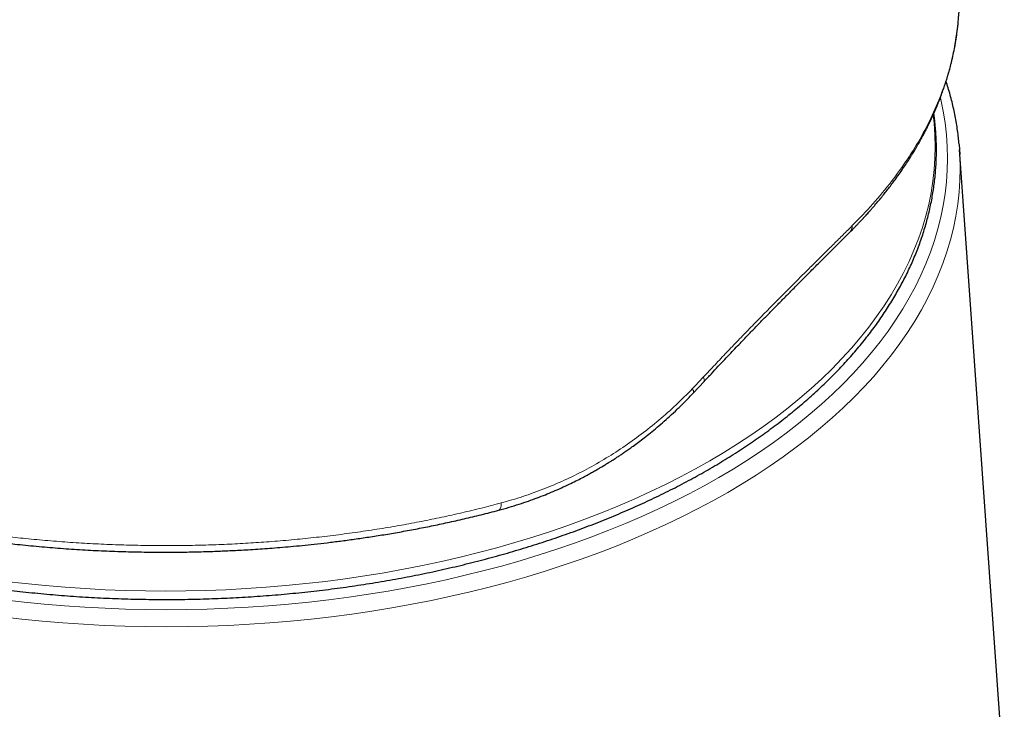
# Model space of a CAD drawing. Header units: millimetres. Extents: x 8 to 961, y 12 to 886.
# Tile 42 of 59: x 811 to 842, y 238 to 259. Entities that reach past the tile are written whole.
import ezdxf

# ---------------------------------------------------------------- set-up
doc = ezdxf.new("R2010")
doc.units = ezdxf.units.MM

msp = doc.modelspace()

# ---------------------------------------------------------------- linework, layer by layer
at = {"color": 7, "linetype": 'Continuous', "lineweight": 30}
for p, q in [((840.525, 259.163), (840.526, 259.179)), ((840.56, 255.298), (840.582, 254.982)), ((841.983, 235.193), (840.572, 255.142)), ((832.18, 247.467), (832.519, 247.829))]:
    msp.add_line(p, q, dxfattribs=at)
at = {"color": 252, "linetype": 'Continuous', "lineweight": 0, "flags": 128}
for points in [[(810.452, 240.957), (811.084, 240.884), (811.719, 240.821), (812.357, 240.768), (812.997, 240.724), (813.639, 240.69), (814.282, 240.666), (814.927, 240.651), (815.571, 240.646), (816.216, 240.651), (816.86, 240.666), (817.503, 240.69), (818.145, 240.724), (818.785, 240.768), (819.423, 240.821), (820.058, 240.884), (820.69, 240.957), (821.319, 241.039), (821.944, 241.131), (822.564, 241.232), (823.18, 241.342), (823.79, 241.462), (824.395, 241.59), (824.994, 241.728), (825.586, 241.875), (826.171, 242.031), (826.749, 242.195), (827.32, 242.369), (827.882, 242.551), (828.436, 242.741), (828.981, 242.939), (829.517, 243.146), (830.044, 243.361), (830.56, 243.584), (831.066, 243.814), (831.562, 244.052), (832.047, 244.297), (832.52, 244.55), (832.982, 244.809), (833.432, 245.076), (833.869, 245.349), (834.294, 245.629), (834.706, 245.915), (835.105, 246.207), (835.491, 246.506), (835.863, 246.809), (836.221, 247.119), (836.565, 247.434), (836.895, 247.753), (837.21, 248.078), (837.51, 248.407), (837.795, 248.741), (838.065, 249.079), (838.319, 249.421), (838.558, 249.767), (838.781, 250.116), (838.988, 250.468), (839.18, 250.823), (839.355, 251.182), (839.513, 251.542), (839.655, 251.905), (839.781, 252.27), (839.89, 252.637), (839.983, 253.005), (840.059, 253.375), (840.118, 253.745), (840.16, 254.117), (840.185, 254.488), (840.194, 254.86), (840.185, 255.233), (840.16, 255.604), (840.118, 255.976), (840.059, 256.346), (839.983, 256.716), (839.969, 256.775)], [(810.501, 241.538), (811.124, 241.467), (811.75, 241.404), (812.379, 241.352), (813.009, 241.309), (813.642, 241.275), (814.275, 241.251), (814.91, 241.237), (815.545, 241.232), (816.18, 241.237), (816.815, 241.251), (817.449, 241.275), (818.081, 241.309), (818.712, 241.352), (819.34, 241.404), (819.966, 241.467), (820.589, 241.538), (821.209, 241.619), (821.824, 241.709), (822.436, 241.809), (823.042, 241.918), (823.644, 242.035), (824.24, 242.162), (824.829, 242.298), (825.413, 242.443), (825.99, 242.596), (826.559, 242.759), (827.122, 242.929), (827.676, 243.108), (828.222, 243.296), (828.759, 243.492), (829.287, 243.695), (829.805, 243.907), (830.314, 244.126), (830.813, 244.353), (831.301, 244.588), (831.779, 244.829), (832.245, 245.078), (832.7, 245.334), (833.144, 245.597), (833.575, 245.866), (833.993, 246.142), (834.4, 246.424), (834.793, 246.712), (835.173, 247.005), (835.539, 247.305), (835.892, 247.61), (836.231, 247.92), (836.556, 248.235), (836.866, 248.555), (837.162, 248.879), (837.443, 249.208), (837.709, 249.541), (837.959, 249.878), (838.195, 250.218), (838.415, 250.562), (838.619, 250.91), (838.807, 251.26), (838.98, 251.613), (839.136, 251.968), (839.276, 252.326), (839.4, 252.685), (839.507, 253.047), (839.599, 253.41), (839.673, 253.774), (839.731, 254.139), (839.773, 254.505), (839.798, 254.871), (839.806, 255.238), (839.798, 255.604), (839.773, 255.971), (839.745, 256.234)], [(840.582, 254.982), (840.584, 254.931), (840.593, 254.553), (840.584, 254.175), (840.559, 253.797), (840.516, 253.419), (840.456, 253.043), (840.379, 252.667), (840.285, 252.293), (840.174, 251.92), (840.046, 251.549), (839.901, 251.181), (839.74, 250.814), (839.562, 250.45), (839.368, 250.089), (839.158, 249.731), (838.931, 249.376), (838.688, 249.025), (838.43, 248.677), (838.155, 248.334), (837.866, 247.995), (837.561, 247.66), (837.241, 247.33), (836.906, 247.005), (836.556, 246.685), (836.192, 246.371), (835.814, 246.062), (835.422, 245.759), (835.017, 245.462), (834.598, 245.172), (834.166, 244.887), (833.721, 244.61), (833.264, 244.339), (832.795, 244.075), (832.314, 243.818), (831.821, 243.569), (831.318, 243.327), (830.803, 243.093), (830.279, 242.867), (829.744, 242.648), (829.199, 242.438), (828.645, 242.236), (828.082, 242.043), (827.51, 241.858), (826.931, 241.682), (826.343, 241.515), (825.748, 241.357), (825.146, 241.207), (824.538, 241.067), (823.924, 240.936), (823.303, 240.815), (822.678, 240.703), (822.047, 240.6), (821.412, 240.507), (820.773, 240.424), (820.131, 240.35), (819.485, 240.286), (818.837, 240.231), (818.187, 240.187), (817.534, 240.152), (816.881, 240.128), (816.226, 240.113), (815.571, 240.108), (814.916, 240.113), (814.262, 240.128), (813.608, 240.152), (812.956, 240.187), (812.305, 240.231), (811.657, 240.286), (811.011, 240.35), (810.369, 240.424)], [(832.494, 247.968), (832.511, 247.934), (832.523, 247.903), (832.529, 247.876), (832.53, 247.854), (832.525, 247.836), (832.519, 247.829)], [(832.153, 247.607), (832.169, 247.575), (832.181, 247.546), (832.189, 247.52), (832.191, 247.498), (832.188, 247.48), (832.181, 247.467), (832.18, 247.467)], [(826.125, 244.007), (826.124, 243.959), (826.12, 243.915), (826.112, 243.876), (826.102, 243.843), (826.089, 243.817), (826.074, 243.797), (826.056, 243.783), (826.044, 243.779)]]:
    msp.add_lwpolyline(points, dxfattribs=at)
at = {"color": 252, "linetype": 'Continuous', "lineweight": 0}
msp.add_arc((836.903, 252.731), 0.287, 316.261, 1.971, dxfattribs=at)
for points, knots in [([(830.938, 289.795), (830.384, 289.709), (829.277, 289.536), (827.612, 289.25), (825.945, 288.945), (824.277, 288.618), (822.608, 288.27), (820.937, 287.901), (819.31, 287.523), (817.729, 287.137), (816.193, 286.746), (814.655, 286.337), (813.116, 285.912), (811.575, 285.47), (810.033, 285.011), (808.489, 284.535), (806.944, 284.043), (805.397, 283.534), (803.848, 283.01), (802.298, 282.468), (800.654, 281.878), (798.915, 281.235), (797.081, 280.535), (795.245, 279.814), (793.452, 279.089), (791.702, 278.362), (789.996, 277.636), (788.287, 276.892), (786.576, 276.129), (784.863, 275.348), (783.147, 274.549), (781.477, 273.755), (779.853, 272.968), (778.274, 272.188), (776.693, 271.395), (775.109, 270.587), (773.525, 269.764), (772.071, 268.993), (770.748, 268.279), (769.557, 267.625), (768.366, 266.959), (767.175, 266.281), (765.984, 265.589), (764.794, 264.882), (763.605, 264.161), (762.398, 263.411), (761.173, 262.632), (759.931, 261.821), (758.691, 260.991), (757.452, 260.141), (756.215, 259.272), (755.392, 258.676), (754.981, 258.377)], [0, 0, 0, 0, 0.022878, 0.045698, 0.068462, 0.091173, 0.113835, 0.136451, 0.159023, 0.179678, 0.200301, 0.220895, 0.241461, 0.262002, 0.282519, 0.303016, 0.323493, 0.343953, 0.364399, 0.384832, 0.405254, 0.429311, 0.45336, 0.477402, 0.501442, 0.523693, 0.545947, 0.568206, 0.590471, 0.612746, 0.635031, 0.65733, 0.677785, 0.698255, 0.718744, 0.73925, 0.75977, 0.7803, 0.795702, 0.811106, 0.826509, 0.841909, 0.857304, 0.872694, 0.888078, 0.903454, 0.919554, 0.935647, 0.951736, 0.967822, 0.983909, 1, 1, 1, 1]), ([(837.19, 252.741), (837.411, 252.968), (837.851, 253.421), (838.429, 254.122), (838.944, 254.837), (839.39, 255.567), (839.767, 256.312), (840.076, 257.07), (840.31, 257.837), (840.465, 258.536), (840.507, 258.979), (840.525, 259.163)], [0, 0, 0, 0, 0.115353, 0.230022, 0.344325, 0.45859, 0.573148, 0.68833, 0.8036, 0.918351, 1, 1, 1, 1]), ([(832.494, 247.968), (832.617, 248.1), (832.864, 248.363), (833.231, 248.749), (833.594, 249.128), (833.954, 249.499), (834.308, 249.861), (834.657, 250.216), (835, 250.562), (835.337, 250.9), (835.667, 251.229), (835.99, 251.55), (836.304, 251.862), (836.609, 252.164), (836.906, 252.459), (837.096, 252.647), (837.19, 252.741)], [0, 0, 0, 0, 0.071994, 0.143794, 0.215426, 0.286918, 0.358296, 0.429586, 0.500814, 0.572007, 0.643192, 0.714396, 0.785649, 0.856979, 0.928419, 1, 1, 1, 1]), ([(832.153, 247.607), (832.21, 247.667), (832.324, 247.787), (832.437, 247.908), (832.494, 247.968)], [0, 0, 0, 0, 0.500153, 1, 1, 1, 1]), ([(826.125, 244.007), (826.352, 244.072), (826.804, 244.201), (827.468, 244.442), (828.116, 244.716), (828.749, 245.026), (829.365, 245.372), (829.963, 245.751), (830.542, 246.165), (831.101, 246.612), (831.641, 247.09), (831.982, 247.435), (832.153, 247.607)], [0, 0, 0, 0, 0.100232, 0.2002047, 0.2999955, 0.3996806, 0.4993357, 0.5990384, 0.6988688, 0.7989114, 0.8992562, 1, 1, 1, 1]), ([(797.864, 246.832), (798.035, 246.735), (798.375, 246.542), (798.904, 246.264), (799.444, 245.996), (799.997, 245.738), (800.562, 245.489), (801.128, 245.256), (801.695, 245.036), (802.26, 244.829), (802.836, 244.63), (803.423, 244.44), (804.031, 244.255), (804.659, 244.076), (805.308, 243.904), (805.963, 243.744), (806.625, 243.594), (807.293, 243.455), (807.955, 243.33), (808.609, 243.218), (809.256, 243.117), (809.907, 243.026), (810.563, 242.946), (811.237, 242.873), (811.927, 242.811), (812.634, 242.758), (813.342, 242.717), (814.051, 242.687), (814.761, 242.669), (815.458, 242.662), (816.141, 242.666), (816.811, 242.68), (817.479, 242.705), (818.146, 242.739), (818.825, 242.785), (819.514, 242.843), (820.215, 242.913), (820.912, 242.994), (821.605, 243.087), (822.294, 243.191), (822.966, 243.305), (823.619, 243.426), (824.254, 243.556), (824.884, 243.696), (825.509, 243.845), (825.92, 243.953), (826.125, 244.007)], [0, 0, 0, 0, 0.023531, 0.046955, 0.070297, 0.093578, 0.11682, 0.140046, 0.161947, 0.183869, 0.205826, 0.227836, 0.249912, 0.273333, 0.296697, 0.320015, 0.343299, 0.366562, 0.389814, 0.411739, 0.433675, 0.455631, 0.477618, 0.499643, 0.523017, 0.546371, 0.569708, 0.593031, 0.616343, 0.639645, 0.661609, 0.68357, 0.705528, 0.727487, 0.749447, 0.772744, 0.796049, 0.819364, 0.842694, 0.866042, 0.889411, 0.911468, 0.933552, 0.955665, 0.977813, 1, 1, 1, 1])]:
    msp.add_open_spline(points, degree=3, knots=knots, dxfattribs=at)
at = {"color": 7, "linetype": 'Continuous', "lineweight": 30}
for points, knots in [([(840.532, 259.179), (840.534, 259.205), (840.54, 259.264), (840.548, 259.358), (840.557, 259.461), (840.567, 259.575), (840.577, 259.694), (840.587, 259.816), (840.598, 259.954), (840.609, 260.096), (840.621, 260.244), (840.631, 260.375), (840.64, 260.51), (840.65, 260.648), (840.661, 260.795), (840.672, 260.955), (840.683, 261.119), (840.693, 261.275), (840.702, 261.416), (840.71, 261.558), (840.717, 261.671), (840.722, 261.755), (840.725, 261.808), (840.728, 261.866), (840.732, 261.927), (840.735, 261.986), (840.738, 262.036), (840.74, 262.08), (840.743, 262.129), (840.746, 262.191), (840.75, 262.265), (840.754, 262.344), (840.757, 262.422), (840.761, 262.498), (840.765, 262.57), (840.768, 262.637), (840.771, 262.697), (840.773, 262.748), (840.775, 262.792), (840.777, 262.838), (840.779, 262.893), (840.782, 262.953), (840.784, 263.012), (840.787, 263.083), (840.791, 263.169), (840.795, 263.274), (840.799, 263.378), (840.803, 263.486), (840.806, 263.598), (840.81, 263.717), (840.814, 263.831), (840.817, 263.935), (840.82, 264.032), (840.823, 264.126), (840.825, 264.217), (840.827, 264.308), (840.83, 264.434), (840.834, 264.585), (840.838, 264.77), (840.841, 264.957), (840.844, 265.156), (840.846, 265.348), (840.848, 265.497), (840.849, 265.613), (840.849, 265.704), (840.85, 265.797), (840.85, 265.885), (840.851, 265.965), (840.851, 266.04), (840.851, 266.112), (840.851, 266.178), (840.851, 266.236), (840.851, 266.289), (840.851, 266.348), (840.851, 266.419), (840.85, 266.503), (840.85, 266.591), (840.85, 266.684), (840.849, 266.78), (840.848, 266.878), (840.847, 266.963), (840.847, 267.033), (840.846, 267.09), (840.845, 267.141), (840.845, 267.198), (840.844, 267.269), (840.842, 267.355), (840.841, 267.446), (840.839, 267.539), (840.838, 267.631), (840.836, 267.72), (840.834, 267.803), (840.833, 267.874), (840.831, 267.934), (840.83, 267.986), (840.829, 268.041), (840.827, 268.108), (840.825, 268.186), (840.823, 268.27), (840.82, 268.361), (840.817, 268.458), (840.814, 268.559), (840.811, 268.643), (840.809, 268.709), (840.808, 268.758), (840.806, 268.799), (840.805, 268.839), (840.803, 268.883), (840.801, 268.94), (840.799, 269.01), (840.795, 269.101), (840.791, 269.207), (840.786, 269.322), (840.782, 269.428), (840.777, 269.523), (840.774, 269.596), (840.772, 269.649), (840.77, 269.684), (840.768, 269.719), (840.766, 269.76), (840.764, 269.815), (840.76, 269.883), (840.755, 269.982), (840.749, 270.099), (840.743, 270.226), (840.737, 270.334), (840.731, 270.428), (840.727, 270.511), (840.722, 270.584), (840.718, 270.651), (840.714, 270.718), (840.709, 270.793), (840.704, 270.879), (840.698, 270.969), (840.693, 271.058), (840.687, 271.145), (840.679, 271.257), (840.67, 271.391), (840.659, 271.547), (840.647, 271.704), (840.634, 271.869), (840.621, 272.047), (840.608, 272.2), (840.598, 272.323), (840.591, 272.411), (840.583, 272.497), (840.576, 272.576), (840.57, 272.646), (840.565, 272.706), (840.559, 272.772), (840.551, 272.856), (840.541, 272.965), (840.53, 273.09), (840.517, 273.223), (840.504, 273.356), (840.491, 273.488), (840.478, 273.616), (840.465, 273.737), (840.454, 273.846), (840.444, 273.942), (840.433, 274.041), (840.421, 274.153), (840.406, 274.288), (840.389, 274.443), (840.373, 274.577), (840.361, 274.682), (840.353, 274.746), (840.347, 274.801), (840.341, 274.846), (840.337, 274.883), (840.333, 274.915), (840.329, 274.951), (840.323, 275), (840.315, 275.064), (840.305, 275.145), (840.294, 275.233), (840.283, 275.321), (840.272, 275.406), (840.262, 275.485), (840.25, 275.577), (840.237, 275.679), (840.222, 275.787), (840.21, 275.883), (840.198, 275.967), (840.187, 276.048), (840.175, 276.134), (840.162, 276.233), (840.146, 276.345), (840.129, 276.467), (840.108, 276.61), (840.084, 276.775), (840.057, 276.956), (840.031, 277.129), (840.007, 277.28), (839.987, 277.409), (839.969, 277.522), (839.951, 277.635), (839.932, 277.754), (839.91, 277.887), (839.886, 278.035), (839.863, 278.174), (839.841, 278.302), (839.822, 278.414), (839.802, 278.526), (839.784, 278.63), (839.77, 278.713), (839.759, 278.776), (839.75, 278.825), (839.742, 278.872), (839.732, 278.923), (839.717, 279.007), (839.696, 279.126), (839.667, 279.282), (839.636, 279.448), (839.603, 279.623), (839.574, 279.777), (839.549, 279.908), (839.528, 280.014), (839.507, 280.122), (839.486, 280.226), (839.467, 280.32), (839.452, 280.396), (839.441, 280.451), (839.433, 280.49), (839.426, 280.524), (839.417, 280.566), (839.406, 280.623), (839.391, 280.695), (839.374, 280.777), (839.346, 280.913), (839.308, 281.092), (839.263, 281.302), (839.223, 281.488), (839.187, 281.652), (839.154, 281.801), (839.126, 281.926), (839.103, 282.027), (839.085, 282.107), (839.071, 282.168), (839.06, 282.213), (839.053, 282.245), (839.046, 282.275), (839.038, 282.309), (839.027, 282.356), (839.012, 282.424), (838.99, 282.518), (838.963, 282.634), (838.937, 282.741), (838.921, 282.809), (838.916, 282.831)], [0, 0, 0, 0, 0.0032713, 0.0072598, 0.0115832, 0.0159263, 0.0212802, 0.0261843, 0.0309247, 0.0382828, 0.0437094, 0.0491055, 0.0544641, 0.0602461, 0.0660873, 0.0726003, 0.0800611, 0.0862126, 0.091875, 0.0974687, 0.1037403, 0.1057971, 0.107921, 0.1102874, 0.1128961, 0.1154691, 0.1175483, 0.1191375, 0.1208393, 0.1236308, 0.1267774, 0.130059, 0.1333179, 0.1364608, 0.1394786, 0.1422552, 0.1447551, 0.1468814, 0.1484917, 0.1502293, 0.1526536, 0.1552573, 0.1576777, 0.1599176, 0.1640993, 0.1683353, 0.1728711, 0.1770063, 0.1816759, 0.1867802, 0.1918173, 0.1957515, 0.1997668, 0.2038155, 0.2074285, 0.2110694, 0.2151507, 0.2229925, 0.2298894, 0.2380651, 0.2464965, 0.2546434, 0.2617411, 0.2650755, 0.2690713, 0.2730605, 0.2767145, 0.2800337, 0.2830182, 0.2861424, 0.2888997, 0.2912914, 0.293365, 0.295568, 0.2985953, 0.3023203, 0.3060068, 0.3095353, 0.3139174, 0.3180294, 0.3217724, 0.3245275, 0.3268794, 0.3288283, 0.3309435, 0.3339506, 0.3377561, 0.3416336, 0.3454318, 0.3493259, 0.3531332, 0.3566583, 0.359653, 0.3621166, 0.3640986, 0.3662038, 0.3690126, 0.3724798, 0.3760343, 0.3795024, 0.3839133, 0.3881763, 0.3921577, 0.3944726, 0.3964959, 0.3982279, 0.3996856, 0.4014625, 0.4038522, 0.4068544, 0.4102166, 0.4153439, 0.4201387, 0.4246014, 0.4286776, 0.4321472, 0.4338186, 0.4352919, 0.4365808, 0.438228, 0.4405151, 0.4434416, 0.4468146, 0.452918, 0.4582391, 0.4627789, 0.4666305, 0.4700878, 0.4731731, 0.4759393, 0.478513, 0.481675, 0.4854149, 0.4892877, 0.4930528, 0.4967103, 0.5002602, 0.5072186, 0.5135984, 0.5200918, 0.5270199, 0.5346178, 0.5426446, 0.5464293, 0.5501599, 0.5538363, 0.5573003, 0.5602691, 0.5627376, 0.5649259, 0.5686565, 0.5733092, 0.5788269, 0.5844868, 0.5901818, 0.5957957, 0.6013287, 0.606576, 0.6112053, 0.6152128, 0.618852, 0.6238733, 0.6295495, 0.6361274, 0.6436314, 0.6467385, 0.6494883, 0.6518343, 0.6537767, 0.6553156, 0.6564932, 0.6579495, 0.6599012, 0.6627381, 0.6662213, 0.6701937, 0.6740181, 0.6776271, 0.6810208, 0.6841994, 0.6894686, 0.6940477, 0.6981505, 0.7017278, 0.7049291, 0.7085099, 0.712767, 0.7176956, 0.7229805, 0.7284237, 0.7361664, 0.7442067, 0.7518453, 0.7584805, 0.7637338, 0.7685205, 0.773146, 0.7782443, 0.7839898, 0.7903796, 0.7974094, 0.8020578, 0.8069483, 0.8120334, 0.8165965, 0.8203968, 0.822848, 0.8248308, 0.8267603, 0.8289511, 0.8314028, 0.8376895, 0.8444712, 0.8517227, 0.8593715, 0.8672824, 0.8718356, 0.8764701, 0.8811858, 0.8859321, 0.8900716, 0.8934131, 0.8959574, 0.8972843, 0.8985053, 0.9003446, 0.9028343, 0.905974, 0.9097437, 0.9136375, 0.9238386, 0.9332973, 0.9411167, 0.948346, 0.9549163, 0.9607816, 0.964702, 0.9682302, 0.971383, 0.9727947, 0.9741733, 0.9755188, 0.9768484, 0.9786009, 0.9817276, 0.985853, 0.990976, 0.9970955, 1, 1, 1, 1]), ([(837.111, 252.532), (837.143, 252.564), (837.202, 252.624), (837.284, 252.708), (837.355, 252.781), (837.413, 252.843), (837.461, 252.893), (837.497, 252.932), (837.522, 252.959), (837.539, 252.977), (837.552, 252.992), (837.567, 253.008), (837.587, 253.029), (837.615, 253.06), (837.654, 253.103), (837.705, 253.159), (837.764, 253.226), (837.832, 253.303), (837.922, 253.407), (838.028, 253.533), (838.147, 253.677), (838.259, 253.818), (838.366, 253.954), (838.466, 254.087), (838.577, 254.236), (838.695, 254.401), (838.818, 254.58), (838.931, 254.751), (839.037, 254.917), (839.122, 255.055), (839.189, 255.167), (839.238, 255.251), (839.283, 255.329), (839.322, 255.398), (839.354, 255.457), (839.383, 255.509), (839.415, 255.568), (839.456, 255.644), (839.507, 255.742), (839.563, 255.854), (839.626, 255.98), (839.693, 256.122), (839.761, 256.272), (839.829, 256.429), (839.897, 256.592), (839.951, 256.729), (839.991, 256.836), (840.019, 256.91), (840.046, 256.986), (840.074, 257.064), (840.1, 257.142), (840.124, 257.213), (840.143, 257.274), (840.159, 257.323), (840.172, 257.364), (840.182, 257.397), (840.19, 257.423), (840.199, 257.452), (840.21, 257.491), (840.225, 257.543), (840.243, 257.605), (840.263, 257.678), (840.285, 257.762), (840.309, 257.856), (840.334, 257.958), (840.37, 258.113), (840.413, 258.322), (840.461, 258.59), (840.503, 258.872), (840.522, 259.067), (840.533, 259.166)], [0, 0, 0, 0, 0.015952, 0.029978, 0.042085, 0.052277, 0.060558, 0.066929, 0.071395, 0.073955, 0.075882, 0.078514, 0.081964, 0.086233, 0.093749, 0.102932, 0.113779, 0.126289, 0.140458, 0.163908, 0.187023, 0.209386, 0.231, 0.251869, 0.271996, 0.301309, 0.328904, 0.35505, 0.38041, 0.405019, 0.418234, 0.431223, 0.443276, 0.453588, 0.462521, 0.469638, 0.476964, 0.489361, 0.50389, 0.520557, 0.539366, 0.560327, 0.583473, 0.605661, 0.629562, 0.655186, 0.665726, 0.676536, 0.687615, 0.698956, 0.710544, 0.721342, 0.72981, 0.737018, 0.742967, 0.747659, 0.751112, 0.754428, 0.760683, 0.768213, 0.777017, 0.787863, 0.800167, 0.813929, 0.829088, 0.844833, 0.88116, 0.919126, 0.958737, 1, 1, 1, 1]), ([(840.559, 255.303), (840.552, 255.373), (840.538, 255.519), (840.51, 255.739), (840.475, 255.964), (840.435, 256.19), (840.388, 256.414), (840.336, 256.639), (840.277, 256.862), (840.215, 257.079), (840.17, 257.221), (840.148, 257.289)], [0, 0, 0, 0, 0.105107, 0.218036, 0.330996, 0.443995, 0.557039, 0.670135, 0.783286, 0.896499, 1, 1, 1, 1]), ([(791.421, 253.429), (791.427, 253.4), (791.448, 253.296), (791.489, 253.12), (791.546, 252.9), (791.608, 252.681), (791.676, 252.462), (791.751, 252.244), (791.831, 252.027), (791.917, 251.81), (792.008, 251.594), (792.106, 251.379), (792.209, 251.165), (792.318, 250.952), (792.433, 250.74), (792.554, 250.529), (792.68, 250.319), (792.812, 250.11), (792.949, 249.902), (793.092, 249.696), (793.241, 249.491), (793.395, 249.288), (793.555, 249.086), (793.72, 248.885), (793.89, 248.686), (794.066, 248.489), (794.247, 248.293), (794.433, 248.099), (794.625, 247.906), (794.822, 247.716), (795.023, 247.527), (795.23, 247.341), (795.442, 247.156), (795.659, 246.973), (795.881, 246.792), (796.107, 246.614), (796.338, 246.437), (796.574, 246.263), (796.815, 246.09), (797.06, 245.921), (797.31, 245.753), (797.564, 245.588), (797.823, 245.425), (798.086, 245.264), (798.288, 245.145), (798.45, 245.051), (798.612, 244.958), (798.844, 244.829), (799.122, 244.678), (799.405, 244.529), (799.692, 244.383), (799.983, 244.24), (800.277, 244.1), (800.575, 243.962), (800.877, 243.827), (801.183, 243.695), (801.492, 243.565), (801.804, 243.439), (802.12, 243.315), (802.439, 243.195), (802.761, 243.077), (803.086, 242.962), (803.414, 242.85), (803.746, 242.741), (804.08, 242.635), (804.417, 242.533), (804.756, 242.433), (805.099, 242.336), (805.444, 242.243), (805.791, 242.153), (806.14, 242.066), (806.492, 241.982), (806.847, 241.901), (807.203, 241.824), (807.561, 241.749), (807.921, 241.678), (808.283, 241.611), (808.647, 241.546), (809.013, 241.485), (809.38, 241.428), (809.749, 241.373), (810.119, 241.322), (810.49, 241.275), (810.863, 241.231), (811.236, 241.19), (811.611, 241.152), (811.987, 241.118), (812.364, 241.088), (812.741, 241.06), (813.119, 241.037), (813.498, 241.016), (813.877, 241), (814.256, 240.986), (814.636, 240.976), (815.016, 240.97), (815.397, 240.967), (815.777, 240.967), (816.157, 240.971), (816.537, 240.978), (816.917, 240.989), (817.296, 241.003), (817.675, 241.021), (818.054, 241.042), (818.432, 241.066), (818.809, 241.094), (819.186, 241.125), (819.561, 241.16), (819.936, 241.198), (820.309, 241.24), (820.681, 241.285), (821.053, 241.333), (821.422, 241.385), (821.791, 241.44), (822.157, 241.498), (822.523, 241.56), (822.886, 241.625), (823.248, 241.694), (823.608, 241.765), (823.965, 241.84), (824.321, 241.918), (824.675, 242), (825.026, 242.084), (825.375, 242.172), (825.722, 242.263), (826.067, 242.357), (826.408, 242.454), (826.747, 242.555), (827.084, 242.658), (827.417, 242.765), (827.748, 242.874), (828.075, 242.987), (828.4, 243.102), (828.722, 243.221), (829.04, 243.342), (829.355, 243.466), (829.666, 243.593), (829.975, 243.723), (830.279, 243.856), (830.58, 243.992), (830.878, 244.13), (831.171, 244.271), (831.461, 244.415), (831.747, 244.561), (832.029, 244.71), (832.307, 244.862), (832.581, 245.016), (832.851, 245.173), (833.116, 245.332), (833.377, 245.493), (833.634, 245.657), (833.887, 245.824), (834.135, 245.992), (834.378, 246.163), (834.617, 246.336), (834.851, 246.512), (835.08, 246.689), (835.305, 246.869), (835.524, 247.051), (835.739, 247.234), (835.949, 247.42), (836.154, 247.608), (836.353, 247.797), (836.548, 247.989), (836.738, 248.182), (836.922, 248.377), (837.101, 248.573), (837.274, 248.771), (837.443, 248.971), (837.605, 249.173), (837.763, 249.376), (837.915, 249.58), (838.061, 249.786), (838.202, 249.993), (838.337, 250.201), (838.467, 250.41), (838.59, 250.621), (838.709, 250.833), (838.821, 251.046), (838.928, 251.26), (839.029, 251.474), (839.124, 251.69), (839.213, 251.907), (839.296, 252.124), (839.374, 252.342), (839.446, 252.561), (839.511, 252.78), (839.571, 253), (839.625, 253.22), (839.673, 253.44), (839.715, 253.662), (839.751, 253.883), (839.782, 254.105), (839.806, 254.327), (839.824, 254.549), (839.836, 254.771), (839.843, 254.993), (839.843, 255.215), (839.838, 255.438), (839.826, 255.66), (839.809, 255.882), (839.788, 256.087), (839.77, 256.218), (839.762, 256.275)], [0, 0, 0, 0, 0.002012, 0.007018, 0.012025, 0.017034, 0.022046, 0.02706, 0.032077, 0.037096, 0.042118, 0.047143, 0.05217, 0.0572, 0.062232, 0.067268, 0.072305, 0.077345, 0.082388, 0.087432, 0.092479, 0.097528, 0.102579, 0.107631, 0.112685, 0.117741, 0.122798, 0.127856, 0.132915, 0.137976, 0.143037, 0.148099, 0.153162, 0.158225, 0.16329, 0.168354, 0.173419, 0.178484, 0.18355, 0.188615, 0.193681, 0.198747, 0.203813, 0.208879, 0.213944, 0.215303, 0.217972, 0.223038, 0.228103, 0.233169, 0.238234, 0.243299, 0.248364, 0.253428, 0.258493, 0.263557, 0.268621, 0.273684, 0.278748, 0.283811, 0.288874, 0.293937, 0.298999, 0.304061, 0.309123, 0.314185, 0.319246, 0.324307, 0.329368, 0.334429, 0.339489, 0.34455, 0.34961, 0.354669, 0.359729, 0.364789, 0.369848, 0.374907, 0.379966, 0.385025, 0.390083, 0.395142, 0.4002, 0.405259, 0.410317, 0.415375, 0.420433, 0.425491, 0.430549, 0.435606, 0.440664, 0.445722, 0.450779, 0.455837, 0.460894, 0.465952, 0.471009, 0.476067, 0.481125, 0.486182, 0.49124, 0.496297, 0.501355, 0.506413, 0.51147, 0.516528, 0.521586, 0.526644, 0.531702, 0.536761, 0.541819, 0.546878, 0.551936, 0.556995, 0.562054, 0.567113, 0.572172, 0.577232, 0.582291, 0.587351, 0.592411, 0.597471, 0.602532, 0.607592, 0.612653, 0.617714, 0.622776, 0.627837, 0.632899, 0.637961, 0.643023, 0.648086, 0.653149, 0.658212, 0.663276, 0.668339, 0.673403, 0.678468, 0.683532, 0.688597, 0.693662, 0.698727, 0.703793, 0.708858, 0.713924, 0.718991, 0.724057, 0.729123, 0.73419, 0.739256, 0.744323, 0.74939, 0.754456, 0.759523, 0.764589, 0.769655, 0.774721, 0.779787, 0.784852, 0.789917, 0.794981, 0.800045, 0.805107, 0.810169, 0.81523, 0.82029, 0.825349, 0.830406, 0.835462, 0.840516, 0.845569, 0.85062, 0.855669, 0.860716, 0.86576, 0.870803, 0.875843, 0.88088, 0.885915, 0.890947, 0.895977, 0.901004, 0.906028, 0.91105, 0.916068, 0.921085, 0.926098, 0.931109, 0.936118, 0.941125, 0.94613, 0.951133, 0.956135, 0.961135, 0.966135, 0.971133, 0.976131, 0.98113, 0.986128, 0.991126, 0.996125, 1, 1, 1, 1]), ([(832.519, 247.829), (832.597, 247.912), (832.747, 248.074), (832.964, 248.307), (833.166, 248.522), (833.355, 248.722), (833.529, 248.904), (833.688, 249.07), (833.832, 249.221), (833.964, 249.358), (834.089, 249.487), (834.211, 249.613), (834.334, 249.739), (834.455, 249.864), (834.577, 249.989), (834.699, 250.113), (834.819, 250.235), (834.937, 250.354), (835.052, 250.472), (835.17, 250.59), (835.293, 250.714), (835.424, 250.847), (835.568, 250.991), (835.722, 251.145), (835.88, 251.304), (836.041, 251.465), (836.204, 251.628), (836.375, 251.798), (836.552, 251.975), (836.735, 252.157), (836.923, 252.344), (837.047, 252.469), (837.111, 252.532)], [0, 0, 0, 0, 0.046249, 0.089732, 0.130477, 0.168503, 0.203827, 0.235905, 0.265401, 0.292323, 0.316679, 0.342539, 0.367699, 0.393006, 0.418461, 0.444064, 0.469817, 0.494539, 0.5194, 0.544399, 0.570585, 0.599499, 0.631156, 0.665561, 0.702719, 0.738437, 0.776388, 0.81658, 0.859024, 0.903731, 0.950717, 1, 1, 1, 1]), ([(826.044, 243.779), (826.155, 243.809), (826.37, 243.869), (826.683, 243.966), (826.978, 244.065), (827.255, 244.165), (827.513, 244.265), (827.768, 244.37), (828.016, 244.479), (828.256, 244.59), (828.473, 244.696), (828.663, 244.793), (828.828, 244.881), (828.969, 244.958), (829.092, 245.028), (829.199, 245.089), (829.285, 245.14), (829.353, 245.181), (829.404, 245.211), (829.443, 245.236), (829.472, 245.253), (829.49, 245.265), (829.509, 245.276), (829.536, 245.293), (829.571, 245.315), (829.613, 245.342), (829.66, 245.372), (829.721, 245.411), (829.798, 245.461), (829.892, 245.523), (829.999, 245.596), (830.118, 245.679), (830.257, 245.778), (830.415, 245.894), (830.593, 246.029), (830.786, 246.18), (830.993, 246.349), (831.211, 246.535), (831.44, 246.739), (831.679, 246.961), (831.928, 247.205), (832.095, 247.377), (832.18, 247.467)], [0, 0, 0, 0, 0.047863, 0.093396, 0.13661, 0.177516, 0.21612, 0.25243, 0.292288, 0.328975, 0.362498, 0.39286, 0.417722, 0.439976, 0.459623, 0.476662, 0.491093, 0.501126, 0.509349, 0.515759, 0.520358, 0.523144, 0.524933, 0.529421, 0.536225, 0.542306, 0.549976, 0.559235, 0.572446, 0.587949, 0.605744, 0.625835, 0.648224, 0.676034, 0.706738, 0.740346, 0.776868, 0.816317, 0.857927, 0.902396, 0.949745, 1, 1, 1, 1]), ([(797.967, 246.58), (798.084, 246.514), (798.311, 246.384), (798.653, 246.199), (798.986, 246.025), (799.309, 245.863), (799.621, 245.712), (799.919, 245.572), (800.205, 245.443), (800.478, 245.323), (800.746, 245.209), (801.005, 245.101), (801.256, 245), (801.492, 244.908), (801.712, 244.824), (801.916, 244.747), (802.104, 244.679), (802.274, 244.618), (802.424, 244.565), (802.552, 244.52), (802.664, 244.482), (802.769, 244.446), (802.872, 244.412), (802.977, 244.377), (803.082, 244.342), (803.244, 244.29), (803.464, 244.22), (803.745, 244.133), (804.037, 244.046), (804.344, 243.956), (804.665, 243.867), (804.999, 243.777), (805.346, 243.687), (805.711, 243.596), (806.095, 243.504), (806.535, 243.405), (807.024, 243.3), (807.554, 243.195), (808.091, 243.096), (808.634, 243.004), (809.183, 242.919), (809.725, 242.842), (810.26, 242.773), (810.841, 242.706), (811.471, 242.642), (812.153, 242.584), (812.837, 242.537), (813.522, 242.5), (814.2, 242.475), (814.864, 242.46), (815.506, 242.455), (816.129, 242.459), (816.618, 242.47), (816.978, 242.481), (817.215, 242.489), (817.45, 242.499), (817.692, 242.51), (817.95, 242.523), (818.231, 242.54), (818.527, 242.559), (818.836, 242.581), (819.158, 242.607), (819.499, 242.636), (819.861, 242.671), (820.241, 242.71), (820.642, 242.756), (821.061, 242.808), (821.5, 242.867), (821.957, 242.933), (822.432, 243.008), (822.925, 243.091), (823.424, 243.183), (823.93, 243.282), (824.44, 243.39), (824.964, 243.508), (825.502, 243.637), (825.861, 243.731), (826.044, 243.779)], [0, 0, 0, 0, 0.016109, 0.031533, 0.046283, 0.060368, 0.073797, 0.086353, 0.098287, 0.109604, 0.120309, 0.131078, 0.141152, 0.150534, 0.159225, 0.167226, 0.174536, 0.181157, 0.187088, 0.191825, 0.196005, 0.199913, 0.203856, 0.207835, 0.211848, 0.215897, 0.226173, 0.236674, 0.247426, 0.258748, 0.270716, 0.282686, 0.295237, 0.308368, 0.32208, 0.33637, 0.35521, 0.37372, 0.391908, 0.411043, 0.42982, 0.448245, 0.466324, 0.4842, 0.506986, 0.529767, 0.552529, 0.575275, 0.597994, 0.61987, 0.641107, 0.661708, 0.681674, 0.689625, 0.697471, 0.705212, 0.713001, 0.721525, 0.730868, 0.741029, 0.751062, 0.761784, 0.773195, 0.785296, 0.798087, 0.811569, 0.825745, 0.840615, 0.856181, 0.872445, 0.889411, 0.907081, 0.924389, 0.94233, 0.960909, 0.98013, 1, 1, 1, 1])]:
    msp.add_open_spline(points, degree=3, knots=knots, dxfattribs=at)

doc.saveas('drawing.dxf')
